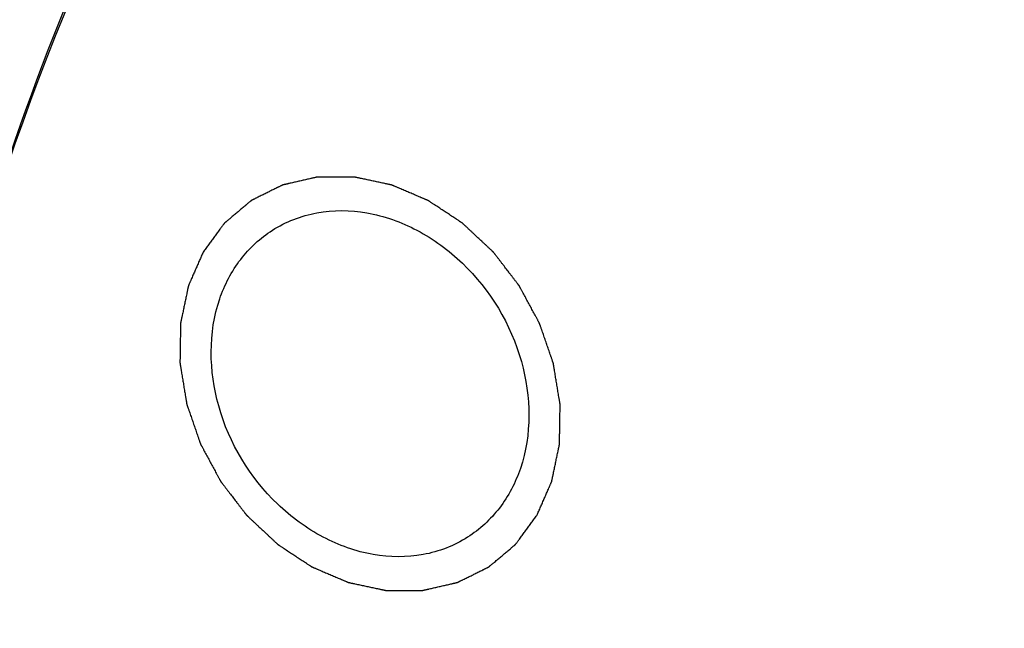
# Model space of a CAD drawing. Header units: millimetres. Extents: x 0 to 420, y 0 to 297.
# Tile 83 of 108: x 132 to 139, y 53 to 57. Entities that reach past the tile are written whole.
import ezdxf

# ---------------------------------------------------------------- set-up
doc = ezdxf.new("R2010")
doc.units = ezdxf.units.MM
doc.header["$LTSCALE"] = 23.1
for name, color, linetype in [('030', 7, 'CONTINUOUS'), ('NOS-TELESO', 7, 'CONTINUOUS'), ('PRIR-VYST', 7, 'CONTINUOUS')]:
    doc.layers.add(name, color=color, linetype=linetype)

msp = doc.modelspace()

# ---------------------------------------------------------------- linework, layer by layer
at = {"layer": '030', "color": 7, "linetype": 'Continuous'}
for points, knots in [([(140.28626, 26.71272), (138.67621, 27.98819), (135.70282, 30.90896), (132.21755, 36.08105), (129.84289, 41.80716), (128.72219, 47.75876), (128.93171, 53.59814), (130.47803, 58.98431), (132.85517, 62.8545), (135.29658, 65.36397), (136.67529, 66.41277), (137.39619, 66.88002)], [0, 0, 0, 0, 0.1326998, 0.2670249, 0.400397, 0.5304145, 0.6553332, 0.7744919, 0.8885949, 0.9445, 1, 1, 1, 1]), ([(138.33182, 65.87218), (137.63195, 65.44612), (136.29064, 64.482), (133.90509, 62.14723), (131.56252, 58.49991), (130.01067, 53.37513), (129.75448, 47.78635), (130.79282, 42.0701), (133.05376, 36.56147), (136.39701, 31.58695), (139.25819, 28.78298), (140.80823, 27.5617)], [0, 0, 0, 0, 0.055268, 0.1108992, 0.2244511, 0.343244, 0.4680874, 0.5983123, 0.7320895, 0.8668922, 1, 1, 1, 1]), ([(138.52143, 65.54923), (137.83404, 65.12855), (136.51687, 64.17725), (134.17506, 61.87565), (131.87709, 58.2836), (130.35741, 53.24012), (130.11094, 47.7422), (131.13632, 42.12025), (133.36276, 36.70323), (136.65237, 31.8116), (139.46665, 29.05417), (140.99114, 27.85302)], [0, 0, 0, 0, 0.0552639, 0.1108965, 0.2244627, 0.3432733, 0.4681283, 0.5983539, 0.7321218, 0.8669087, 1, 1, 1, 1]), ([(138.5083, 64.86202), (137.59028, 64.27181), (135.86207, 62.88187), (133.73973, 60.28075), (132.13801, 57.2387), (131.45883, 55.01551), (131.21356, 53.86769)], [0, 0, 0, 0, 0.2420781, 0.4876668, 0.7396549, 1, 1, 1, 1])]:
    msp.add_open_spline(points, degree=3, knots=knots, dxfattribs=at)
at = {"layer": 'NOS-TELESO', "color": 7, "linetype": 'Continuous'}
for points, knots in [([(138.43144, 23.49535), (136.93395, 24.67523), (134.11679, 27.31291), (130.58136, 31.90499), (127.81805, 37.00579), (125.93274, 42.42363), (124.99727, 47.95519), (125.04324, 52.53488), (125.5905, 56.04363), (126.24178, 58.5498), (127.13166, 60.92904), (128.25189, 63.15852), (129.59194, 65.21641), (131.13908, 67.08254), (132.87842, 68.73845), (134.79305, 70.16778), (136.86419, 71.35639), (139.07145, 72.29265), (141.39311, 72.96753), (143.80636, 73.3747), (146.28766, 73.51054), (148.81293, 73.37409), (151.35783, 72.96703), (153.89785, 72.29366), (156.40901, 71.36049), (159.71021, 69.7712), (162.03509, 68.23423), (163.49606, 67.08314)], [0, 0, 0, 0, 0.0674969, 0.1358969, 0.2043492, 0.2719971, 0.3380787, 0.402026, 0.4331344, 0.4636319, 0.4935394, 0.5229027, 0.5517913, 0.5802971, 0.6085306, 0.6366161, 0.6646856, 0.6928717, 0.7213013, 0.7500887, 0.7793306, 0.8091021, 0.8394549, 0.8704158, 0.9019875, 0.9341498, 1, 1, 1, 1]), ([(138.45487, 23.33533), (137.50406, 24.08447), (135.67109, 25.69479), (133.17707, 28.39059), (130.95512, 31.3441), (129.03911, 34.51043), (127.45782, 37.84199), (126.2352, 41.28858), (125.38985, 44.79837), (124.93482, 48.31854), (124.87745, 51.79612), (125.21921, 55.17866), (125.95575, 58.41496), (127.07688, 61.45571), (128.56651, 64.2541), (130.40297, 66.76668), (132.55786, 68.95335), (134.18851, 70.17342), (135.04061, 70.71561)], [0, 0, 0, 0, 0.0661044, 0.1329508, 0.2002251, 0.2675932, 0.3347168, 0.4012686, 0.4669484, 0.5314978, 0.5947153, 0.6564699, 0.7167132, 0.7754882, 0.8329337, 0.8892814, 0.944845, 1, 1, 1, 1]), ([(140.13796, 26.463), (139.32118, 27.10654), (137.74706, 28.4905), (135.60704, 30.80867), (133.70278, 33.34922), (132.06371, 36.07302), (130.71478, 38.93854), (129.67672, 41.90203), (128.96556, 44.91828), (128.59243, 47.9413), (128.56346, 50.92495), (128.87965, 53.8236), (129.53687, 56.59276), (130.52591, 59.18961), (131.83232, 61.57356), (133.43683, 63.70704), (135.31422, 65.55548), (136.73097, 66.57975), (137.4704, 67.03291)], [0, 0, 0, 0, 0.0661619, 0.1330695, 0.2004037, 0.2678253, 0.3349909, 0.4015693, 0.467257, 0.5317942, 0.5949797, 0.6566853, 0.7168677, 0.7755778, 0.8329641, 0.8892696, 0.9448197, 1, 1, 1, 1]), ([(140.29782, 26.60718), (139.48963, 27.24395), (137.93161, 28.61272), (135.81169, 30.90415), (133.92304, 33.41463), (132.29443, 36.10602), (130.95033, 38.93784), (129.9111, 41.86744), (129.19255, 44.85077), (128.80578, 47.8429), (128.75703, 50.79889), (129.04745, 53.67386), (129.57262, 55.98104), (130.15854, 57.74025), (130.84321, 59.41641), (131.89264, 61.38815), (133.19885, 63.17499), (134.37693, 64.46072), (135.3214, 65.34914), (136.32597, 66.16126), (137.03364, 66.65004), (137.39571, 66.88042)], [0, 0, 0, 0, 0.0660971, 0.1329362, 0.2002032, 0.2675639, 0.33468, 0.4012245, 0.4668971, 0.5314395, 0.59465, 0.6563979, 0.7166345, 0.7462118, 0.7754355, 0.8328746, 0.8892161, 0.9170895, 0.9448119, 0.9724318, 1, 1, 1, 1])]:
    msp.add_open_spline(points, degree=3, knots=knots, dxfattribs=at)
at = {"layer": 'PRIR-VYST', "color": 7, "linetype": 'Continuous'}
for points, knots in [([(141.09235, 28.29612), (139.62532, 29.45664), (136.91652, 32.11609), (133.7445, 36.82791), (131.58809, 42.04462), (130.57889, 47.46438), (130.78486, 52.77597), (132.21475, 57.66909), (134.8043, 61.83736), (137.23084, 63.96048), (138.54933, 64.79944)], [0, 0, 0, 0, 0.1328555, 0.2673527, 0.4008761, 0.5309888, 0.6559231, 0.775017, 0.8890049, 1, 1, 1, 1]), ([(135.45182, 53.6258), (135.45604, 53.63545), (135.46449, 53.65475), (135.47716, 53.68369), (135.48984, 53.71264), (135.50251, 53.74158), (135.51308, 53.7657), (135.52152, 53.785), (135.52786, 53.79947), (135.53314, 53.81153), (135.53737, 53.82118), (135.54054, 53.82841), (135.5437, 53.83565), (135.54635, 53.84168), (135.54846, 53.8465), (135.54978, 53.84952), (135.55083, 53.85193), (135.55163, 53.85374), (135.55228, 53.85525), (135.55275, 53.8563), (135.55301, 53.85691), (135.55324, 53.85734), (135.55331, 53.85786), (135.55346, 53.85853), (135.5537, 53.8597), (135.55405, 53.86138), (135.55447, 53.86339), (135.55503, 53.86606), (135.55573, 53.86941), (135.55685, 53.87477), (135.55826, 53.88147), (135.55994, 53.8895), (135.56162, 53.89754), (135.56386, 53.90826), (135.56667, 53.92165), (135.57003, 53.93773), (135.57451, 53.95916), (135.58012, 53.98595), (135.58573, 54.01274), (135.59021, 54.03417), (135.59358, 54.05024), (135.59638, 54.06363), (135.59862, 54.07435), (135.6003, 54.08239), (135.60199, 54.09042), (135.60339, 54.09712), (135.60451, 54.10248), (135.60521, 54.10583), (135.60577, 54.10851), (135.60619, 54.11052), (135.60654, 54.11219), (135.60679, 54.11336), (135.60692, 54.11403), (135.60706, 54.11453), (135.60703, 54.11507), (135.60705, 54.11578), (135.60707, 54.11702), (135.6071, 54.1188), (135.60713, 54.12093), (135.60717, 54.12378), (135.60723, 54.12733), (135.60732, 54.13302), (135.60742, 54.14013), (135.60756, 54.14866), (135.60769, 54.15719), (135.60786, 54.16857), (135.60808, 54.18278), (135.60834, 54.19985), (135.60869, 54.2226), (135.60913, 54.25104), (135.60957, 54.27947), (135.60992, 54.30222), (135.61018, 54.31929), (135.6104, 54.3335), (135.61057, 54.34488), (135.6107, 54.35341), (135.61083, 54.36194), (135.61094, 54.36905), (135.61103, 54.37474), (135.61109, 54.37829), (135.61113, 54.38114), (135.61116, 54.38327), (135.61119, 54.38505), (135.61121, 54.38629), (135.61121, 54.387), (135.61126, 54.38753), (135.61113, 54.38809), (135.61102, 54.38883), (135.6108, 54.39012), (135.6105, 54.39196), (135.61013, 54.39418), (135.60964, 54.39713), (135.60903, 54.40082), (135.60806, 54.40672), (135.60684, 54.4141), (135.60537, 54.42296), (135.60391, 54.43182), (135.60196, 54.44362), (135.59952, 54.45838), (135.59659, 54.47609), (135.59268, 54.49971), (135.5878, 54.52923), (135.58292, 54.55875), (135.57902, 54.58236), (135.57609, 54.60007), (135.57365, 54.61483), (135.5717, 54.62664), (135.57024, 54.6355), (135.56877, 54.64435), (135.56755, 54.65173), (135.56658, 54.65764), (135.56597, 54.66133), (135.56548, 54.66428), (135.56511, 54.66649), (135.56481, 54.66834), (135.5646, 54.66963), (135.56447, 54.67037), (135.56441, 54.67093), (135.56419, 54.67145), (135.56395, 54.67217), (135.56352, 54.67341), (135.56291, 54.67519), (135.56217, 54.67732), (135.56118, 54.68017), (135.55995, 54.68372), (135.55799, 54.68941), (135.55552, 54.69652), (135.55257, 54.70505), (135.54962, 54.71359), (135.54568, 54.72496), (135.54076, 54.73919), (135.53486, 54.75625), (135.52699, 54.77901), (135.51715, 54.80745), (135.50731, 54.8359), (135.49944, 54.85865), (135.49353, 54.87572), (135.48861, 54.88994), (135.48468, 54.90132), (135.48172, 54.90985), (135.47877, 54.91838), (135.47631, 54.92549), (135.47434, 54.93118), (135.47311, 54.93474), (135.47213, 54.93758), (135.47139, 54.93972), (135.47077, 54.94149), (135.47035, 54.94274), (135.47009, 54.94345), (135.46994, 54.94399), (135.46964, 54.94448), (135.46929, 54.94516), (135.46865, 54.94633), (135.46775, 54.948), (135.46666, 54.95001), (135.46521, 54.95269), (135.46341, 54.95604), (135.46051, 54.9614), (135.4569, 54.9681), (135.45256, 54.97614), (135.44822, 54.98419), (135.44243, 54.99491), (135.4352, 55.00831), (135.42652, 55.02439), (135.41495, 55.04583), (135.40048, 55.07263), (135.38602, 55.09943), (135.37444, 55.12087), (135.36576, 55.13695), (135.35853, 55.15035), (135.35275, 55.16107), (135.34841, 55.16911), (135.34407, 55.17716), (135.34045, 55.18386), (135.33756, 55.18922), (135.33575, 55.19257), (135.3343, 55.19525), (135.33322, 55.19726), (135.33231, 55.19893), (135.33168, 55.20011), (135.33131, 55.20077), (135.33107, 55.20129), (135.33069, 55.20173), (135.33024, 55.20233), (135.32942, 55.20339), (135.32827, 55.2049), (135.32688, 55.20671), (135.32502, 55.20912), (135.3227, 55.21214), (135.319, 55.21697), (135.31436, 55.223), (135.3088, 55.23024), (135.30324, 55.23748), (135.29582, 55.24714), (135.28655, 55.25921), (135.27543, 55.27369), (135.2606, 55.293), (135.24206, 55.31714), (135.22352, 55.34128), (135.20869, 55.36059), (135.19756, 55.37507), (135.18829, 55.38714), (135.18088, 55.39679), (135.17532, 55.40404), (135.16975, 55.41128), (135.16512, 55.41731), (135.16141, 55.42214), (135.15909, 55.42516), (135.15724, 55.42757), (135.15585, 55.42938), (135.15469, 55.43089), (135.15388, 55.43195), (135.15341, 55.43254), (135.15309, 55.43302), (135.15264, 55.43339), (135.15209, 55.43392), (135.15111, 55.43483), (135.14972, 55.43614), (135.14804, 55.4377), (135.14581, 55.43979), (135.14302, 55.4424), (135.13856, 55.44658), (135.13298, 55.4518), (135.12628, 55.45806), (135.11958, 55.46433), (135.11065, 55.47268), (135.09949, 55.48313), (135.08609, 55.49566), (135.06823, 55.51236), (135.04591, 55.53325), (135.02359, 55.55413), (135.00573, 55.57084), (134.99233, 55.58337), (134.98117, 55.59381), (134.97224, 55.60217), (134.96554, 55.60843), (134.95885, 55.6147), (134.95326, 55.61992), (134.9488, 55.6241), (134.94601, 55.62671), (134.94378, 55.6288), (134.9421, 55.63036), (134.94071, 55.63166), (134.93973, 55.63259), (134.93917, 55.6331), (134.93876, 55.63352), (134.93829, 55.63379), (134.93768, 55.6342), (134.93661, 55.6349), (134.93508, 55.63591), (134.93325, 55.63712), (134.9308, 55.63873), (134.92774, 55.64074), (134.92284, 55.64396), (134.91672, 55.64799), (134.90938, 55.65282), (134.90204, 55.65765), (134.89224, 55.6641), (134.88001, 55.67215), (134.86532, 55.68181), (134.84574, 55.6947), (134.82126, 55.7108), (134.79678, 55.72691), (134.7772, 55.73979), (134.76251, 55.74945), (134.75027, 55.75751), (134.74048, 55.76395), (134.73314, 55.76878), (134.72579, 55.77361), (134.71967, 55.77764), (134.71478, 55.78086), (134.71172, 55.78287), (134.70927, 55.78448), (134.70744, 55.78569), (134.7059, 55.78669), (134.70484, 55.78741), (134.70422, 55.7878), (134.70377, 55.78813), (134.70327, 55.78831), (134.70262, 55.7886), (134.70148, 55.78908), (134.69985, 55.78977), (134.6979, 55.79061), (134.69529, 55.79172), (134.69203, 55.79311), (134.68682, 55.79533), (134.68031, 55.79811), (134.67249, 55.80144), (134.66467, 55.80478), (134.65424, 55.80922), (134.64121, 55.81478), (134.62557, 55.82145), (134.60472, 55.83034), (134.57866, 55.84145), (134.5526, 55.85257), (134.53174, 55.86146), (134.51611, 55.86813), (134.50307, 55.87368), (134.49265, 55.87813), (134.48483, 55.88146), (134.47701, 55.8848), (134.4705, 55.88757), (134.46528, 55.8898), (134.46202, 55.89119), (134.45942, 55.8923), (134.45746, 55.89313), (134.45583, 55.89382), (134.45469, 55.89432), (134.45404, 55.89458), (134.45356, 55.89483), (134.45305, 55.8949), (134.45239, 55.89505), (134.45122, 55.89529), (134.44956, 55.89565), (134.44756, 55.89608), (134.44489, 55.89665), (134.44156, 55.89736), (134.43623, 55.8985), (134.42956, 55.89993), (134.42157, 55.90164), (134.41357, 55.90335), (134.40291, 55.90563), (134.38958, 55.90847), (134.37359, 55.91189), (134.35226, 55.91645), (134.32561, 55.92215), (134.29895, 55.92785), (134.27762, 55.93241), (134.26163, 55.93583), (134.2483, 55.93868), (134.23764, 55.94096), (134.22964, 55.94267), (134.22165, 55.94438), (134.21498, 55.9458), (134.20965, 55.94694), (134.20632, 55.94765), (134.20365, 55.94822), (134.20165, 55.94865), (134.19999, 55.949), (134.19882, 55.94926), (134.19816, 55.94939), (134.19766, 55.94954), (134.19716, 55.9495), (134.19649, 55.94951), (134.19532, 55.9495), (134.19365, 55.94951), (134.19165, 55.94951), (134.18898, 55.94951), (134.18565, 55.94951), (134.18031, 55.94952), (134.17363, 55.94952), (134.16563, 55.94952), (134.15762, 55.94953), (134.14694, 55.94954), (134.1336, 55.94954), (134.11758, 55.94955), (134.09623, 55.94957), (134.06954, 55.94958), (134.04284, 55.9496), (134.02149, 55.94961), (134.00548, 55.94962), (133.99213, 55.94963), (133.98145, 55.94964), (133.97345, 55.94964), (133.96544, 55.94965), (133.95877, 55.94965), (133.95343, 55.94965), (133.95009, 55.94966), (133.94742, 55.94966), (133.94542, 55.94966), (133.94375, 55.94966), (133.94258, 55.94966), (133.94192, 55.94965), (133.94141, 55.94969), (133.94095, 55.94955), (133.94033, 55.94942), (133.93925, 55.94916), (133.9377, 55.94881), (133.93584, 55.94838), (133.93336, 55.94782), (133.93027, 55.94711), (133.92531, 55.94598), (133.91912, 55.94456), (133.91168, 55.94286), (133.90425, 55.94116), (133.89434, 55.93889), (133.88195, 55.93606), (133.86708, 55.93266), (133.84726, 55.92812), (133.82249, 55.92246), (133.79771, 55.91679), (133.77789, 55.91226), (133.76302, 55.90885), (133.75063, 55.90602), (133.74072, 55.90375), (133.73329, 55.90205), (133.72586, 55.90035), (133.71966, 55.89894), (133.71471, 55.8978), (133.71161, 55.89709), (133.70913, 55.89653), (133.70727, 55.8961), (133.70573, 55.89575), (133.70464, 55.89551), (133.70402, 55.89535), (133.70354, 55.89528), (133.70314, 55.89504), (133.70257, 55.89477), (133.7016, 55.89428), (133.7002, 55.89359), (133.69852, 55.89276), (133.69628, 55.89165), (133.69348, 55.89026), (133.689, 55.88805), (133.6834, 55.88528), (133.67668, 55.88195), (133.66997, 55.87863), (133.66101, 55.87419), (133.64981, 55.86865), (133.63637, 55.862), (133.61846, 55.85313), (133.59607, 55.84205), (133.57367, 55.83096), (133.55576, 55.8221), (133.54232, 55.81545), (133.53112, 55.8099), (133.52217, 55.80547), (133.51545, 55.80214), (133.50873, 55.79882), (133.50313, 55.79605), (133.49865, 55.79383), (133.49585, 55.79245), (133.49361, 55.79134), (133.49193, 55.79051), (133.49054, 55.78981), (133.48955, 55.78933), (133.489, 55.78904), (133.48856, 55.78887), (133.48822, 55.78854), (133.48773, 55.78814), (133.4869, 55.78743), (133.4857, 55.78643), (133.48426, 55.78523), (133.48235, 55.78362), (133.47995, 55.78161), (133.47612, 55.77839), (133.47133, 55.77437), (133.46559, 55.76955), (133.45984, 55.76473), (133.45218, 55.75829), (133.4426, 55.75025), (133.4311, 55.74061), (133.41578, 55.72774), (133.39662, 55.71166), (133.37746, 55.69559), (133.36213, 55.68272), (133.35064, 55.67308), (133.34106, 55.66504), (133.3334, 55.6586), (133.32765, 55.65378), (133.3219, 55.64896), (133.31711, 55.64494), (133.31328, 55.64172), (133.31089, 55.63971), (133.30897, 55.6381), (133.30753, 55.6369), (133.30634, 55.63589), (133.3055, 55.63519), (133.30502, 55.63478), (133.30464, 55.63451), (133.30438, 55.63409), (133.30398, 55.63358), (133.30331, 55.63266), (133.30235, 55.63136), (133.30119, 55.62979), (133.29965, 55.62771), (133.29772, 55.6251), (133.29464, 55.62093), (133.29078, 55.61571), (133.28615, 55.60945), (133.28153, 55.60319), (133.27536, 55.59485), (133.26764, 55.58442), (133.25839, 55.5719), (133.24605, 55.55521), (133.23063, 55.53435), (133.21212, 55.50931), (133.19361, 55.48428), (133.1751, 55.45925), (133.16277, 55.44256), (133.1566, 55.43421)], [0, 0, 0, 0, 0.0078125, 0.015625, 0.0234375, 0.03125, 0.0390625, 0.0429688, 0.046875, 0.0507812, 0.0527344, 0.0546875, 0.0566406, 0.0585938, 0.0595703, 0.0605469, 0.0610352, 0.0615234, 0.0620117, 0.0622559, 0.0623779, 0.0625, 0.0626221, 0.0627441, 0.0629883, 0.0634766, 0.0639648, 0.0644531, 0.0654297, 0.0664062, 0.0683594, 0.0703125, 0.0722656, 0.0742188, 0.078125, 0.0820312, 0.0859375, 0.09375, 0.1015625, 0.1054688, 0.109375, 0.1132812, 0.1152344, 0.1171875, 0.1191406, 0.1210938, 0.1220703, 0.1230469, 0.1235352, 0.1240234, 0.1245117, 0.1247559, 0.1248779, 0.125, 0.1251221, 0.1252441, 0.1254883, 0.1259766, 0.1264648, 0.1269531, 0.1279297, 0.1289062, 0.1308594, 0.1328125, 0.1347656, 0.1367188, 0.140625, 0.1445312, 0.1484375, 0.15625, 0.1640625, 0.1679688, 0.171875, 0.1757812, 0.1777344, 0.1796875, 0.1816406, 0.1835938, 0.1845703, 0.1855469, 0.1860352, 0.1865234, 0.1870117, 0.1872559, 0.1873779, 0.1875, 0.1876221, 0.1877441, 0.1879883, 0.1884766, 0.1889648, 0.1894531, 0.1904297, 0.1914062, 0.1933594, 0.1953125, 0.1972656, 0.1992188, 0.203125, 0.2070312, 0.2109375, 0.21875, 0.2265625, 0.2304688, 0.234375, 0.2382812, 0.2402344, 0.2421875, 0.2441406, 0.2460938, 0.2470703, 0.2480469, 0.2485352, 0.2490234, 0.2495117, 0.2497559, 0.2498779, 0.25, 0.2501221, 0.2502441, 0.2504883, 0.2509766, 0.2514648, 0.2519531, 0.2529297, 0.2539062, 0.2558594, 0.2578125, 0.2597656, 0.2617188, 0.265625, 0.2695312, 0.2734375, 0.28125, 0.2890625, 0.2929688, 0.296875, 0.3007812, 0.3027344, 0.3046875, 0.3066406, 0.3085938, 0.3095703, 0.3105469, 0.3110352, 0.3115234, 0.3120117, 0.3122559, 0.3123779, 0.3125, 0.3126221, 0.3127441, 0.3129883, 0.3134766, 0.3139648, 0.3144531, 0.3154297, 0.3164062, 0.3183594, 0.3203125, 0.3222656, 0.3242188, 0.328125, 0.3320312, 0.3359375, 0.34375, 0.3515625, 0.3554688, 0.359375, 0.3632812, 0.3652344, 0.3671875, 0.3691406, 0.3710938, 0.3720703, 0.3730469, 0.3735352, 0.3740234, 0.3745117, 0.3747559, 0.3748779, 0.375, 0.3751221, 0.3752441, 0.3754883, 0.3759766, 0.3764648, 0.3769531, 0.3779297, 0.3789062, 0.3808594, 0.3828125, 0.3847656, 0.3867188, 0.390625, 0.3945312, 0.3984375, 0.40625, 0.4140625, 0.4179688, 0.421875, 0.4257812, 0.4277344, 0.4296875, 0.4316406, 0.4335938, 0.4345703, 0.4355469, 0.4360352, 0.4365234, 0.4370117, 0.4372559, 0.4373779, 0.4375, 0.4376221, 0.4377441, 0.4379883, 0.4384766, 0.4389648, 0.4394531, 0.4404297, 0.4414062, 0.4433594, 0.4453125, 0.4472656, 0.4492188, 0.453125, 0.4570312, 0.4609375, 0.46875, 0.4765625, 0.4804688, 0.484375, 0.4882812, 0.4902344, 0.4921875, 0.4941406, 0.4960938, 0.4970703, 0.4980469, 0.4985352, 0.4990234, 0.4995117, 0.4997559, 0.4998779, 0.5, 0.5001221, 0.5002441, 0.5004883, 0.5009766, 0.5014648, 0.5019531, 0.5029297, 0.5039062, 0.5058594, 0.5078125, 0.5097656, 0.5117188, 0.515625, 0.5195312, 0.5234375, 0.53125, 0.5390625, 0.5429688, 0.546875, 0.5507812, 0.5527344, 0.5546875, 0.5566406, 0.5585938, 0.5595703, 0.5605469, 0.5610352, 0.5615234, 0.5620117, 0.5622559, 0.5623779, 0.5625, 0.5626221, 0.5627441, 0.5629883, 0.5634766, 0.5639648, 0.5644531, 0.5654297, 0.5664062, 0.5683594, 0.5703125, 0.5722656, 0.5742188, 0.578125, 0.5820312, 0.5859375, 0.59375, 0.6015625, 0.6054688, 0.609375, 0.6132812, 0.6152344, 0.6171875, 0.6191406, 0.6210938, 0.6220703, 0.6230469, 0.6235352, 0.6240234, 0.6245117, 0.6247559, 0.6248779, 0.625, 0.6251221, 0.6252441, 0.6254883, 0.6259766, 0.6264648, 0.6269531, 0.6279297, 0.6289062, 0.6308594, 0.6328125, 0.6347656, 0.6367188, 0.640625, 0.6445312, 0.6484375, 0.65625, 0.6640625, 0.6679688, 0.671875, 0.6757812, 0.6777344, 0.6796875, 0.6816406, 0.6835938, 0.6845703, 0.6855469, 0.6860352, 0.6865234, 0.6870117, 0.6872559, 0.6873779, 0.6875, 0.6876221, 0.6877441, 0.6879883, 0.6884766, 0.6889648, 0.6894531, 0.6904297, 0.6914062, 0.6933594, 0.6953125, 0.6972656, 0.6992188, 0.703125, 0.7070312, 0.7109375, 0.71875, 0.7265625, 0.7304688, 0.734375, 0.7382812, 0.7402344, 0.7421875, 0.7441406, 0.7460938, 0.7470703, 0.7480469, 0.7485352, 0.7490234, 0.7495117, 0.7497559, 0.7498779, 0.75, 0.7501221, 0.7502441, 0.7504883, 0.7509766, 0.7514648, 0.7519531, 0.7529297, 0.7539062, 0.7558594, 0.7578125, 0.7597656, 0.7617188, 0.765625, 0.7695312, 0.7734375, 0.78125, 0.7890625, 0.7929688, 0.796875, 0.8007812, 0.8027344, 0.8046875, 0.8066406, 0.8085938, 0.8095703, 0.8105469, 0.8110352, 0.8115234, 0.8120117, 0.8122559, 0.8123779, 0.8125, 0.8126221, 0.8127441, 0.8129883, 0.8134766, 0.8139648, 0.8144531, 0.8154297, 0.8164062, 0.8183594, 0.8203125, 0.8222656, 0.8242188, 0.828125, 0.8320312, 0.8359375, 0.84375, 0.8515625, 0.8554688, 0.859375, 0.8632812, 0.8652344, 0.8671875, 0.8691406, 0.8710938, 0.8720703, 0.8730469, 0.8735352, 0.8740234, 0.8745117, 0.8747559, 0.8748779, 0.875, 0.8751221, 0.8752441, 0.8754883, 0.8759766, 0.8764648, 0.8769531, 0.8779297, 0.8789062, 0.8808594, 0.8828125, 0.8847656, 0.8867188, 0.890625, 0.8945312, 0.8984375, 0.90625, 0.9140625, 0.9179688, 0.921875, 0.9257812, 0.9277344, 0.9296875, 0.9316406, 0.9335938, 0.9345703, 0.9355469, 0.9360352, 0.9365234, 0.9370117, 0.9372559, 0.9373779, 0.9375, 0.9376221, 0.9377441, 0.9379883, 0.9384766, 0.9389648, 0.9394531, 0.9404297, 0.9414062, 0.9433594, 0.9453125, 0.9472656, 0.9492188, 0.953125, 0.9570312, 0.9609375, 0.96875, 0.9765625, 0.984375, 0.9921875, 1, 1, 1, 1]), ([(133.63307, 55.58456), (133.72535, 55.64326), (133.94035, 55.72604), (134.29276, 55.72168), (134.64192, 55.59678), (135.05933, 55.28927), (135.40667, 54.72232), (135.41717, 54.17944), (135.33784, 53.94763)], [0, 0, 0, 0, 0.111438, 0.2278881, 0.3519558, 0.4830587, 0.7503698, 1, 1, 1, 1]), ([(133.27057, 55.11238), (133.30376, 55.20938), (133.39835, 55.39162), (133.54971, 55.53152), (133.63307, 55.58456)], [0, 0, 0, 0, 0.5092269, 1, 1, 1, 1]), ([(133.1566, 55.43421), (133.15237, 55.42456), (133.14392, 55.40527), (133.13125, 55.37632), (133.11857, 55.34738), (133.1059, 55.31843), (133.09534, 55.29431), (133.08689, 55.27502), (133.08055, 55.26055), (133.07527, 55.24848), (133.07104, 55.23884), (133.06788, 55.2316), (133.06471, 55.22436), (133.06207, 55.21833), (133.05995, 55.21351), (133.05863, 55.2105), (133.05758, 55.20808), (133.05679, 55.20627), (133.05613, 55.20477), (133.05566, 55.20371), (133.05541, 55.2031), (133.05517, 55.20267), (133.0551, 55.20215), (133.05495, 55.20149), (133.05471, 55.20031), (133.05436, 55.19864), (133.05394, 55.19663), (133.05338, 55.19395), (133.05268, 55.1906), (133.05156, 55.18524), (133.05016, 55.17855), (133.04847, 55.17051), (133.04679, 55.16247), (133.04455, 55.15176), (133.04175, 55.13836), (133.03838, 55.12229), (133.0339, 55.10086), (133.02829, 55.07407), (133.02269, 55.04728), (133.0182, 55.02585), (133.01484, 55.00977), (133.01203, 54.99638), (133.00979, 54.98566), (133.00811, 54.97763), (133.00643, 54.96959), (133.00503, 54.96289), (133.0039, 54.95753), (133.0032, 54.95419), (133.00264, 54.95151), (133.00222, 54.9495), (133.00187, 54.94782), (133.00162, 54.94665), (133.00149, 54.94598), (133.00135, 54.94549), (133.00138, 54.94494), (133.00136, 54.94424), (133.00135, 54.94299), (133.00131, 54.94121), (133.00128, 54.93908), (133.00124, 54.93624), (133.00118, 54.93268), (133.0011, 54.92699), (133.00099, 54.91989), (133.00086, 54.91135), (133.00073, 54.90282), (133.00055, 54.89145), (133.00033, 54.87723), (133.00007, 54.86017), (132.99972, 54.83742), (132.99928, 54.80898), (132.99885, 54.78054), (132.9985, 54.75779), (132.99823, 54.74073), (132.99802, 54.72651), (132.99784, 54.71513), (132.99771, 54.7066), (132.99758, 54.69807), (132.99747, 54.69096), (132.99738, 54.68527), (132.99733, 54.68172), (132.99728, 54.67888), (132.99725, 54.67674), (132.99723, 54.67497), (132.9972, 54.67372), (132.9972, 54.67301), (132.99716, 54.67248), (132.99728, 54.67192), (132.99739, 54.67119), (132.99761, 54.66989), (132.99792, 54.66805), (132.99828, 54.66584), (132.99877, 54.66288), (132.99938, 54.65919), (133.00036, 54.65329), (133.00158, 54.64591), (133.00304, 54.63705), (133.0045, 54.6282), (133.00646, 54.61639), (133.0089, 54.60163), (133.01182, 54.58392), (133.01573, 54.5603), (133.02061, 54.53078), (133.02549, 54.50127), (133.02939, 54.47765), (133.03232, 54.45994), (133.03476, 54.44518), (133.03671, 54.43337), (133.03818, 54.42452), (133.03964, 54.41566), (133.04086, 54.40828), (133.04184, 54.40238), (133.04244, 54.39869), (133.04293, 54.39573), (133.0433, 54.39352), (133.04361, 54.39168), (133.04381, 54.39038), (133.04395, 54.38965), (133.044, 54.38909), (133.04422, 54.38856), (133.04446, 54.38785), (133.04489, 54.3866), (133.04551, 54.38483), (133.04625, 54.38269), (133.04723, 54.37985), (133.04846, 54.37629), (133.05043, 54.3706), (133.05289, 54.36349), (133.05584, 54.35496), (133.05879, 54.34643), (133.06273, 54.33505), (133.06765, 54.32083), (133.07355, 54.30376), (133.08142, 54.28101), (133.09126, 54.25256), (133.1011, 54.22412), (133.10898, 54.20136), (133.11488, 54.1843), (133.1198, 54.17007), (133.12374, 54.1587), (133.12669, 54.15016), (133.12964, 54.14163), (133.1321, 54.13452), (133.13407, 54.12883), (133.1353, 54.12527), (133.13628, 54.12243), (133.13702, 54.1203), (133.13764, 54.11852), (133.13806, 54.11727), (133.13832, 54.11657), (133.13847, 54.11602), (133.13877, 54.11553), (133.13913, 54.11486), (133.13977, 54.11369), (133.14067, 54.11201), (133.14175, 54.11), (133.1432, 54.10732), (133.14501, 54.10397), (133.1479, 54.09861), (133.15152, 54.09191), (133.15586, 54.08387), (133.1602, 54.07583), (133.16598, 54.06511), (133.17321, 54.05171), (133.18189, 54.03563), (133.19347, 54.01419), (133.20793, 53.98738), (133.2224, 53.96058), (133.23397, 53.93914), (133.24265, 53.92306), (133.24988, 53.90966), (133.25567, 53.89894), (133.26001, 53.8909), (133.26435, 53.88286), (133.26796, 53.87616), (133.27086, 53.8708), (133.27266, 53.86745), (133.27411, 53.86477), (133.27519, 53.86276), (133.2761, 53.86108), (133.27673, 53.85991), (133.2771, 53.85924), (133.27734, 53.85872), (133.27772, 53.85829), (133.27817, 53.85768), (133.27899, 53.85663), (133.28014, 53.85512), (133.28154, 53.85331), (133.28339, 53.85089), (133.28571, 53.84787), (133.28942, 53.84305), (133.29405, 53.83701), (133.29961, 53.82977), (133.30517, 53.82253), (133.31259, 53.81287), (133.32186, 53.80081), (133.33298, 53.78632), (133.34781, 53.76701), (133.36635, 53.74287), (133.38489, 53.71874), (133.39973, 53.69943), (133.41085, 53.68494), (133.42012, 53.67287), (133.42753, 53.66322), (133.4331, 53.65598), (133.43866, 53.64874), (133.44329, 53.6427), (133.447, 53.63787), (133.44932, 53.63486), (133.45117, 53.63244), (133.45256, 53.63063), (133.45372, 53.62913), (133.45453, 53.62807), (133.455, 53.62747), (133.45532, 53.62699), (133.45577, 53.62662), (133.45632, 53.6261), (133.4573, 53.62519), (133.45869, 53.62388), (133.46037, 53.62231), (133.4626, 53.62022), (133.46539, 53.61761), (133.46986, 53.61344), (133.47544, 53.60822), (133.48213, 53.60195), (133.48883, 53.59568), (133.49776, 53.58733), (133.50892, 53.57689), (133.52232, 53.56436), (133.54018, 53.54765), (133.5625, 53.52677), (133.58483, 53.50588), (133.60269, 53.48917), (133.61608, 53.47664), (133.62724, 53.4662), (133.63617, 53.45785), (133.64287, 53.45158), (133.64957, 53.44531), (133.65515, 53.44009), (133.65961, 53.43592), (133.6624, 53.43331), (133.66464, 53.43122), (133.66631, 53.42965), (133.66771, 53.42835), (133.66868, 53.42743), (133.66924, 53.42692), (133.66965, 53.42649), (133.67012, 53.42622), (133.67073, 53.42581), (133.6718, 53.42511), (133.67333, 53.4241), (133.67517, 53.4229), (133.67761, 53.42128), (133.68067, 53.41927), (133.68557, 53.41605), (133.69169, 53.41202), (133.69903, 53.40719), (133.70638, 53.40236), (133.71617, 53.39592), (133.72841, 53.38787), (133.74309, 53.3782), (133.76268, 53.36532), (133.78715, 53.34921), (133.81163, 53.33311), (133.83121, 53.32022), (133.8459, 53.31056), (133.85814, 53.30251), (133.86793, 53.29606), (133.87528, 53.29123), (133.88262, 53.2864), (133.88874, 53.28238), (133.89363, 53.27915), (133.89669, 53.27714), (133.89914, 53.27553), (133.90098, 53.27432), (133.90251, 53.27332), (133.90358, 53.27261), (133.90419, 53.27222), (133.90464, 53.27188), (133.90514, 53.27171), (133.90579, 53.27142), (133.90693, 53.27094), (133.90856, 53.27024), (133.91051, 53.26941), (133.91312, 53.26829), (133.91638, 53.26691), (133.92159, 53.26468), (133.92811, 53.2619), (133.93593, 53.25857), (133.94374, 53.25524), (133.95417, 53.25079), (133.9672, 53.24523), (133.98284, 53.23857), (134.00369, 53.22967), (134.02975, 53.21856), (134.05582, 53.20745), (134.07667, 53.19856), (134.09231, 53.19189), (134.10534, 53.18633), (134.11576, 53.18189), (134.12358, 53.17855), (134.1314, 53.17522), (134.13792, 53.17244), (134.14313, 53.17022), (134.14639, 53.16883), (134.14899, 53.16772), (134.15095, 53.16688), (134.15258, 53.16619), (134.15372, 53.1657), (134.15437, 53.16543), (134.15485, 53.16519), (134.15536, 53.16512), (134.15602, 53.16496), (134.15719, 53.16472), (134.15886, 53.16436), (134.16086, 53.16393), (134.16352, 53.16336), (134.16685, 53.16265), (134.17218, 53.16151), (134.17885, 53.16009), (134.18685, 53.15838), (134.19484, 53.15667), (134.2055, 53.15439), (134.21883, 53.15154), (134.23483, 53.14812), (134.25615, 53.14356), (134.28281, 53.13786), (134.30946, 53.13216), (134.33079, 53.1276), (134.34678, 53.12419), (134.36011, 53.12134), (134.37077, 53.11906), (134.37877, 53.11735), (134.38677, 53.11564), (134.39343, 53.11421), (134.39876, 53.11307), (134.40209, 53.11236), (134.40476, 53.11179), (134.40676, 53.11136), (134.40842, 53.11101), (134.40959, 53.11075), (134.41026, 53.11062), (134.41076, 53.11048), (134.41126, 53.11052), (134.41192, 53.1105), (134.41309, 53.11051), (134.41476, 53.1105), (134.41676, 53.11051), (134.41943, 53.1105), (134.42277, 53.1105), (134.42811, 53.1105), (134.43478, 53.11049), (134.44279, 53.11049), (134.45079, 53.11048), (134.46147, 53.11048), (134.47482, 53.11047), (134.49083, 53.11046), (134.51218, 53.11045), (134.53888, 53.11043), (134.56557, 53.11041), (134.58692, 53.1104), (134.60294, 53.11039), (134.61628, 53.11038), (134.62696, 53.11038), (134.63497, 53.11037), (134.64297, 53.11037), (134.64965, 53.11036), (134.65498, 53.11036), (134.65832, 53.11036), (134.66099, 53.11036), (134.66299, 53.11035), (134.66466, 53.11036), (134.66583, 53.11035), (134.66649, 53.11036), (134.66701, 53.11032), (134.66746, 53.11047), (134.66808, 53.1106), (134.66916, 53.11085), (134.67071, 53.1112), (134.67257, 53.11163), (134.67505, 53.11219), (134.67815, 53.1129), (134.6831, 53.11404), (134.6893, 53.11545), (134.69673, 53.11715), (134.70416, 53.11885), (134.71407, 53.12112), (134.72646, 53.12396), (134.74133, 53.12736), (134.76115, 53.13189), (134.78593, 53.13756), (134.8107, 53.14322), (134.83052, 53.14776), (134.84539, 53.15116), (134.85778, 53.15399), (134.86769, 53.15626), (134.87512, 53.15796), (134.88256, 53.15966), (134.88875, 53.16108), (134.89371, 53.16221), (134.8968, 53.16292), (134.89928, 53.16349), (134.90114, 53.16391), (134.90269, 53.16427), (134.90377, 53.16451), (134.90439, 53.16466), (134.90487, 53.16473), (134.90527, 53.16498), (134.90584, 53.16524), (134.90681, 53.16573), (134.90822, 53.16642), (134.90989, 53.16725), (134.91213, 53.16836), (134.91493, 53.16975), (134.91941, 53.17197), (134.92501, 53.17474), (134.93173, 53.17806), (134.93845, 53.18139), (134.9474, 53.18582), (134.9586, 53.19136), (134.97204, 53.19801), (134.98995, 53.20688), (135.01235, 53.21797), (135.03474, 53.22905), (135.05266, 53.23792), (135.06609, 53.24457), (135.07729, 53.25011), (135.08625, 53.25454), (135.09296, 53.25787), (135.09968, 53.26119), (135.10528, 53.26397), (135.10976, 53.26618), (135.11256, 53.26757), (135.1148, 53.26868), (135.11648, 53.26951), (135.11788, 53.2702), (135.11886, 53.27068), (135.11941, 53.27097), (135.11985, 53.27114), (135.12019, 53.27148), (135.12068, 53.27187), (135.12151, 53.27258), (135.12271, 53.27358), (135.12415, 53.27479), (135.12606, 53.2764), (135.12846, 53.27841), (135.13229, 53.28162), (135.13708, 53.28564), (135.14283, 53.29046), (135.14857, 53.29529), (135.15624, 53.30172), (135.16582, 53.30976), (135.17731, 53.31941), (135.19264, 53.33227), (135.21179, 53.34835), (135.23095, 53.36443), (135.24628, 53.37729), (135.25777, 53.38694), (135.26735, 53.39498), (135.27502, 53.40141), (135.28076, 53.40623), (135.28651, 53.41106), (135.2913, 53.41508), (135.29513, 53.41829), (135.29753, 53.4203), (135.29944, 53.42191), (135.30088, 53.42312), (135.30207, 53.42412), (135.30292, 53.42482), (135.30339, 53.42523), (135.30377, 53.4255), (135.30404, 53.42593), (135.30443, 53.42644), (135.3051, 53.42736), (135.30607, 53.42866), (135.30722, 53.43022), (135.30876, 53.43231), (135.31069, 53.43492), (135.31378, 53.43909), (135.31763, 53.4443), (135.32226, 53.45056), (135.32689, 53.45682), (135.33306, 53.46517), (135.34077, 53.4756), (135.35002, 53.48811), (135.36236, 53.5048), (135.37778, 53.52566), (135.39629, 53.5507), (135.4148, 53.57573), (135.43331, 53.60077), (135.44565, 53.61746), (135.45182, 53.6258)], [0, 0, 0, 0, 0.0078125, 0.015625, 0.0234375, 0.03125, 0.0390625, 0.0429688, 0.046875, 0.0507812, 0.0527344, 0.0546875, 0.0566406, 0.0585938, 0.0595703, 0.0605469, 0.0610352, 0.0615234, 0.0620117, 0.0622559, 0.0623779, 0.0625, 0.0626221, 0.0627441, 0.0629883, 0.0634766, 0.0639648, 0.0644531, 0.0654297, 0.0664062, 0.0683594, 0.0703125, 0.0722656, 0.0742188, 0.078125, 0.0820312, 0.0859375, 0.09375, 0.1015625, 0.1054688, 0.109375, 0.1132812, 0.1152344, 0.1171875, 0.1191406, 0.1210938, 0.1220703, 0.1230469, 0.1235352, 0.1240234, 0.1245117, 0.1247559, 0.1248779, 0.125, 0.1251221, 0.1252441, 0.1254883, 0.1259766, 0.1264648, 0.1269531, 0.1279297, 0.1289062, 0.1308594, 0.1328125, 0.1347656, 0.1367188, 0.140625, 0.1445312, 0.1484375, 0.15625, 0.1640625, 0.1679688, 0.171875, 0.1757812, 0.1777344, 0.1796875, 0.1816406, 0.1835938, 0.1845703, 0.1855469, 0.1860352, 0.1865234, 0.1870117, 0.1872559, 0.1873779, 0.1875, 0.1876221, 0.1877441, 0.1879883, 0.1884766, 0.1889648, 0.1894531, 0.1904297, 0.1914062, 0.1933594, 0.1953125, 0.1972656, 0.1992188, 0.203125, 0.2070312, 0.2109375, 0.21875, 0.2265625, 0.2304688, 0.234375, 0.2382812, 0.2402344, 0.2421875, 0.2441406, 0.2460938, 0.2470703, 0.2480469, 0.2485352, 0.2490234, 0.2495117, 0.2497559, 0.2498779, 0.25, 0.2501221, 0.2502441, 0.2504883, 0.2509766, 0.2514648, 0.2519531, 0.2529297, 0.2539062, 0.2558594, 0.2578125, 0.2597656, 0.2617188, 0.265625, 0.2695312, 0.2734375, 0.28125, 0.2890625, 0.2929688, 0.296875, 0.3007812, 0.3027344, 0.3046875, 0.3066406, 0.3085938, 0.3095703, 0.3105469, 0.3110352, 0.3115234, 0.3120117, 0.3122559, 0.3123779, 0.3125, 0.3126221, 0.3127441, 0.3129883, 0.3134766, 0.3139648, 0.3144531, 0.3154297, 0.3164062, 0.3183594, 0.3203125, 0.3222656, 0.3242188, 0.328125, 0.3320312, 0.3359375, 0.34375, 0.3515625, 0.3554688, 0.359375, 0.3632812, 0.3652344, 0.3671875, 0.3691406, 0.3710938, 0.3720703, 0.3730469, 0.3735352, 0.3740234, 0.3745117, 0.3747559, 0.3748779, 0.375, 0.3751221, 0.3752441, 0.3754883, 0.3759766, 0.3764648, 0.3769531, 0.3779297, 0.3789062, 0.3808594, 0.3828125, 0.3847656, 0.3867188, 0.390625, 0.3945312, 0.3984375, 0.40625, 0.4140625, 0.4179688, 0.421875, 0.4257812, 0.4277344, 0.4296875, 0.4316406, 0.4335938, 0.4345703, 0.4355469, 0.4360352, 0.4365234, 0.4370117, 0.4372559, 0.4373779, 0.4375, 0.4376221, 0.4377441, 0.4379883, 0.4384766, 0.4389648, 0.4394531, 0.4404297, 0.4414062, 0.4433594, 0.4453125, 0.4472656, 0.4492188, 0.453125, 0.4570312, 0.4609375, 0.46875, 0.4765625, 0.4804688, 0.484375, 0.4882812, 0.4902344, 0.4921875, 0.4941406, 0.4960938, 0.4970703, 0.4980469, 0.4985352, 0.4990234, 0.4995117, 0.4997559, 0.4998779, 0.5, 0.5001221, 0.5002441, 0.5004883, 0.5009766, 0.5014648, 0.5019531, 0.5029297, 0.5039062, 0.5058594, 0.5078125, 0.5097656, 0.5117188, 0.515625, 0.5195312, 0.5234375, 0.53125, 0.5390625, 0.5429688, 0.546875, 0.5507812, 0.5527344, 0.5546875, 0.5566406, 0.5585938, 0.5595703, 0.5605469, 0.5610352, 0.5615234, 0.5620117, 0.5622559, 0.5623779, 0.5625, 0.5626221, 0.5627441, 0.5629883, 0.5634766, 0.5639648, 0.5644531, 0.5654297, 0.5664062, 0.5683594, 0.5703125, 0.5722656, 0.5742188, 0.578125, 0.5820312, 0.5859375, 0.59375, 0.6015625, 0.6054688, 0.609375, 0.6132812, 0.6152344, 0.6171875, 0.6191406, 0.6210938, 0.6220703, 0.6230469, 0.6235352, 0.6240234, 0.6245117, 0.6247559, 0.6248779, 0.625, 0.6251221, 0.6252441, 0.6254883, 0.6259766, 0.6264648, 0.6269531, 0.6279297, 0.6289062, 0.6308594, 0.6328125, 0.6347656, 0.6367188, 0.640625, 0.6445312, 0.6484375, 0.65625, 0.6640625, 0.6679688, 0.671875, 0.6757812, 0.6777344, 0.6796875, 0.6816406, 0.6835938, 0.6845703, 0.6855469, 0.6860352, 0.6865234, 0.6870117, 0.6872559, 0.6873779, 0.6875, 0.6876221, 0.6877441, 0.6879883, 0.6884766, 0.6889648, 0.6894531, 0.6904297, 0.6914062, 0.6933594, 0.6953125, 0.6972656, 0.6992188, 0.703125, 0.7070312, 0.7109375, 0.71875, 0.7265625, 0.7304688, 0.734375, 0.7382812, 0.7402344, 0.7421875, 0.7441406, 0.7460938, 0.7470703, 0.7480469, 0.7485352, 0.7490234, 0.7495117, 0.7497559, 0.7498779, 0.75, 0.7501221, 0.7502441, 0.7504883, 0.7509766, 0.7514648, 0.7519531, 0.7529297, 0.7539062, 0.7558594, 0.7578125, 0.7597656, 0.7617188, 0.765625, 0.7695312, 0.7734375, 0.78125, 0.7890625, 0.7929688, 0.796875, 0.8007812, 0.8027344, 0.8046875, 0.8066406, 0.8085938, 0.8095703, 0.8105469, 0.8110352, 0.8115234, 0.8120117, 0.8122559, 0.8123779, 0.8125, 0.8126221, 0.8127441, 0.8129883, 0.8134766, 0.8139648, 0.8144531, 0.8154297, 0.8164062, 0.8183594, 0.8203125, 0.8222656, 0.8242188, 0.828125, 0.8320312, 0.8359375, 0.84375, 0.8515625, 0.8554688, 0.859375, 0.8632812, 0.8652344, 0.8671875, 0.8691406, 0.8710938, 0.8720703, 0.8730469, 0.8735352, 0.8740234, 0.8745117, 0.8747559, 0.8748779, 0.875, 0.8751221, 0.8752441, 0.8754883, 0.8759766, 0.8764648, 0.8769531, 0.8779297, 0.8789062, 0.8808594, 0.8828125, 0.8847656, 0.8867188, 0.890625, 0.8945312, 0.8984375, 0.90625, 0.9140625, 0.9179688, 0.921875, 0.9257812, 0.9277344, 0.9296875, 0.9316406, 0.9335938, 0.9345703, 0.9355469, 0.9360352, 0.9365234, 0.9370117, 0.9372559, 0.9373779, 0.9375, 0.9376221, 0.9377441, 0.9379883, 0.9384766, 0.9389648, 0.9394531, 0.9404297, 0.9414062, 0.9433594, 0.9453125, 0.9472656, 0.9492188, 0.953125, 0.9570312, 0.9609375, 0.96875, 0.9765625, 0.984375, 0.9921875, 1, 1, 1, 1]), ([(134.97534, 53.47546), (134.88306, 53.41675), (134.66806, 53.33397), (134.31565, 53.33833), (133.96649, 53.46323), (133.54908, 53.77075), (133.20175, 54.3377), (133.19124, 54.88057), (133.27057, 55.11238)], [0, 0, 0, 0, 0.111438, 0.2278881, 0.3519558, 0.4830587, 0.7503698, 1, 1, 1, 1]), ([(135.33784, 53.94763), (135.30465, 53.85064), (135.21006, 53.66839), (135.0587, 53.52849), (134.97534, 53.47546)], [0, 0, 0, 0, 0.5092269, 1, 1, 1, 1])]:
    msp.add_open_spline(points, degree=3, knots=knots, dxfattribs=at)

doc.saveas('drawing.dxf')
